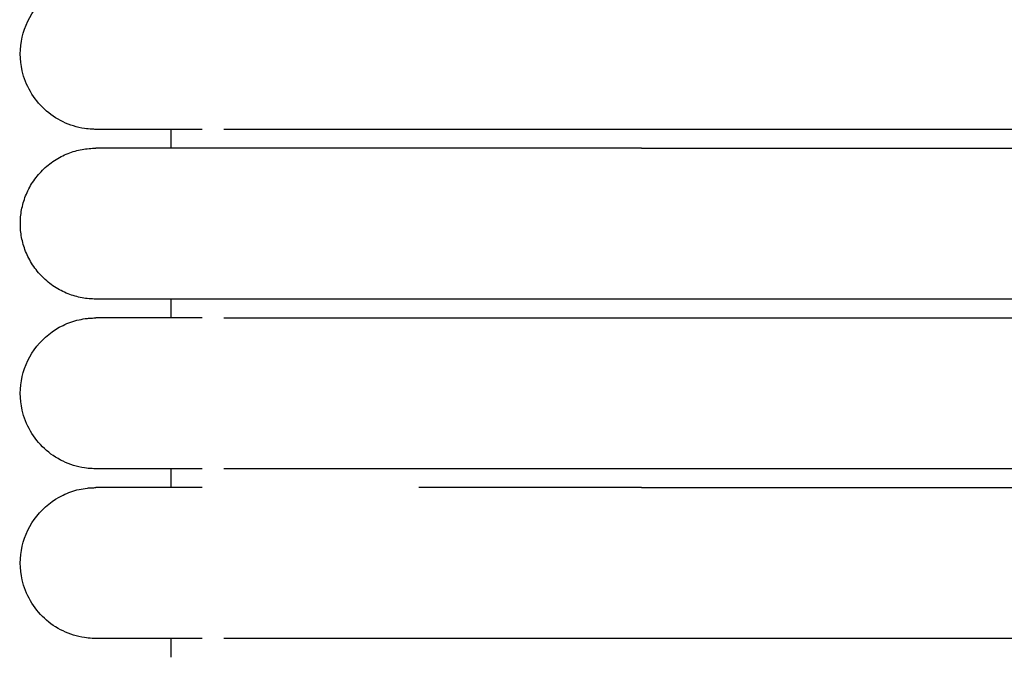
# Model space of a CAD drawing. Header units: millimetres. Extents: x -31695 to -19845, y -5614 to 7253.
# Tile 82 of 256: x -31406 to -31380, y 4788 to 4805. Entities that reach past the tile are written whole.
import ezdxf

# ---------------------------------------------------------------- set-up
doc = ezdxf.new("R2010")
doc.units = ezdxf.units.MM
doc.layers.add('2d', color=7, linetype='Continuous', true_color=0x000000)

msp = doc.modelspace()

# ---------------------------------------------------------------- linework, layer by layer
at = {"layer": '2d', "linetype": 'Continuous', "lineweight": -3}
for points, knots in [([(-31404.205, 4802.495), (-31404.238, 4802.495), (-31404.271, 4802.496), (-31404.371, 4802.501), (-31404.437, 4802.508), (-31404.503, 4802.517), (-31404.7, 4802.547), (-31404.892, 4802.607), (-31405.072, 4802.693), (-31405.252, 4802.78), (-31405.419, 4802.893), (-31405.565, 4803.029), (-31405.857, 4803.3), (-31406.066, 4803.661), (-31406.155, 4804.05), (-31406.221, 4804.342), (-31406.221, 4804.649), (-31406.154, 4804.94), (-31406.088, 4805.232), (-31405.955, 4805.508), (-31405.768, 4805.742), (-31405.582, 4805.976), (-31405.342, 4806.167), (-31405.072, 4806.297), (-31404.937, 4806.362), (-31404.795, 4806.412), (-31404.649, 4806.445), (-31404.576, 4806.462), (-31404.503, 4806.474), (-31404.391, 4806.487), (-31404.354, 4806.49), (-31404.288, 4806.493), (-31404.232, 4806.494), (-31404.204, 4806.495)], [23.445228, 23.445228, 23.445228, 23.445228, 23.445426, 23.445426, 23.44582, 23.44582, 23.44582, 24.04618, 24.04618, 24.04618, 24.646987, 24.646987, 24.646987, 25.861276, 25.861276, 25.861276, 26.766818, 26.766818, 26.766818, 27.671714, 27.671714, 27.671714, 28.576959, 28.576959, 28.576959, 29.026693, 29.026693, 29.026693, 29.26613, 29.26613, 29.385841, 29.385841, 29.475563, 29.475563, 29.475563, 29.475563]), ([(-31401.386, 4802.495), (-31402.069, 4802.495), (-31402.631, 4802.495), (-31403.067, 4802.495), (-31403.437, 4802.495), (-31403.715, 4802.495), (-31403.904, 4802.495), (-31404.093, 4802.495), (-31404.191, 4802.495), (-31404.204, 4802.495)], [0, 0, 0, 0, 8.587786, 8.587786, 8.587786, 15.835603, 15.835603, 15.835603, 22.9782, 22.9782, 22.9782, 22.9782]), ([(-31389.743, 4802.495), (-31389.944, 4802.495), (-31390.147, 4802.495), (-31390.348, 4802.495), (-31390.549, 4802.495), (-31390.75, 4802.495), (-31390.951, 4802.495), (-31391.152, 4802.495), (-31391.353, 4802.495), (-31391.553, 4802.495), (-31391.753, 4802.495), (-31391.952, 4802.495), (-31392.151, 4802.495), (-31392.35, 4802.495), (-31392.547, 4802.495), (-31392.744, 4802.495), (-31392.94, 4802.495), (-31393.136, 4802.495), (-31393.33, 4802.495), (-31393.427, 4802.495), (-31393.523, 4802.495), (-31393.62, 4802.495), (-31393.644, 4802.495), (-31393.668, 4802.495), (-31393.692, 4802.495), (-31393.716, 4802.495), (-31393.74, 4802.495), (-31393.764, 4802.495), (-31393.812, 4802.495), (-31393.859, 4802.495), (-31393.907, 4802.495), (-31394.098, 4802.495), (-31394.287, 4802.495), (-31394.474, 4802.495), (-31394.662, 4802.495), (-31394.847, 4802.495), (-31395.029, 4802.495), (-31395.21, 4802.495), (-31395.389, 4802.495), (-31395.564, 4802.495), (-31395.739, 4802.495), (-31395.911, 4802.495), (-31396.08, 4802.495), (-31396.249, 4802.495), (-31396.414, 4802.495), (-31396.576, 4802.495), (-31396.738, 4802.495), (-31396.897, 4802.495), (-31397.052, 4802.495), (-31397.206, 4802.495), (-31397.358, 4802.495), (-31397.505, 4802.495), (-31397.653, 4802.495), (-31397.797, 4802.495), (-31397.936, 4802.495), (-31398.076, 4802.495), (-31398.212, 4802.495), (-31398.345, 4802.495), (-31398.346, 4802.495), (-31398.348, 4802.495), (-31398.356, 4802.495), (-31398.36, 4802.495), (-31398.364, 4802.495), (-31398.368, 4802.495), (-31398.376, 4802.495), (-31398.383, 4802.495), (-31398.391, 4802.495), (-31398.407, 4802.495), (-31398.422, 4802.495), (-31398.437, 4802.495), (-31398.468, 4802.495), (-31398.499, 4802.495), (-31398.53, 4802.495), (-31398.56, 4802.495), (-31398.591, 4802.495), (-31398.621, 4802.495), (-31398.636, 4802.495), (-31398.651, 4802.495), (-31398.666, 4802.495), (-31398.674, 4802.495), (-31398.682, 4802.495), (-31398.689, 4802.495), (-31398.697, 4802.495), (-31398.704, 4802.495), (-31398.712, 4802.495), (-31398.742, 4802.495), (-31398.772, 4802.495), (-31398.801, 4802.495), (-31398.831, 4802.495), (-31398.861, 4802.495), (-31398.89, 4802.495), (-31398.92, 4802.495), (-31398.949, 4802.495), (-31398.978, 4802.495), (-31398.993, 4802.495), (-31399.007, 4802.495), (-31399.022, 4802.495), (-31399.036, 4802.495), (-31399.051, 4802.495), (-31399.065, 4802.495), (-31399.123, 4802.495), (-31399.18, 4802.495), (-31399.236, 4802.495), (-31399.293, 4802.495), (-31399.348, 4802.495), (-31399.403, 4802.495), (-31399.458, 4802.495), (-31399.513, 4802.495), (-31399.566, 4802.495), (-31399.62, 4802.495), (-31399.673, 4802.495), (-31399.725, 4802.495), (-31399.751, 4802.495), (-31399.777, 4802.495), (-31399.802, 4802.495), (-31399.828, 4802.495), (-31399.854, 4802.495), (-31399.879, 4802.495), (-31399.929, 4802.495), (-31399.979, 4802.495), (-31400.028, 4802.495), (-31400.04, 4802.495), (-31400.052, 4802.495), (-31400.065, 4802.495), (-31400.068, 4802.495), (-31400.071, 4802.495), (-31400.083, 4802.495), (-31400.089, 4802.495), (-31400.095, 4802.495), (-31400.101, 4802.495), (-31400.113, 4802.495), (-31400.125, 4802.495), (-31400.137, 4802.495), (-31400.149, 4802.495), (-31400.16, 4802.495), (-31400.172, 4802.495), (-31400.184, 4802.495), (-31400.196, 4802.495), (-31400.208, 4802.495), (-31400.219, 4802.495), (-31400.231, 4802.495), (-31400.242, 4802.495), (-31400.266, 4802.495), (-31400.289, 4802.495), (-31400.311, 4802.495), (-31400.334, 4802.495), (-31400.357, 4802.495), (-31400.379, 4802.495), (-31400.401, 4802.495), (-31400.423, 4802.495), (-31400.445, 4802.495), (-31400.451, 4802.495), (-31400.456, 4802.495), (-31400.461, 4802.495), (-31400.467, 4802.495), (-31400.472, 4802.495), (-31400.478, 4802.495), (-31400.483, 4802.495), (-31400.489, 4802.495), (-31400.494, 4802.495), (-31400.499, 4802.495), (-31400.505, 4802.495), (-31400.51, 4802.495), (-31400.531, 4802.495), (-31400.552, 4802.495), (-31400.573, 4802.495), (-31400.584, 4802.495), (-31400.594, 4802.495), (-31400.605, 4802.495), (-31400.615, 4802.495), (-31400.625, 4802.495), (-31400.635, 4802.495), (-31400.64, 4802.495), (-31400.646, 4802.495), (-31400.651, 4802.495), (-31400.653, 4802.495), (-31400.656, 4802.495), (-31400.666, 4802.495), (-31400.676, 4802.495), (-31400.686, 4802.495), (-31400.696, 4802.495), (-31400.701, 4802.495), (-31400.706, 4802.495), (-31400.711, 4802.495), (-31400.716, 4802.495), (-31400.721, 4802.495), (-31400.726, 4802.495), (-31400.728, 4802.495), (-31400.731, 4802.495), (-31400.74, 4802.495), (-31400.745, 4802.495), (-31400.75, 4802.495), (-31400.809, 4802.495)], [0, 0, 0, 0, 0.610358, 0.610358, 0.610358, 1.221927, 1.221927, 1.221927, 1.834611, 1.834611, 1.834611, 2.448304, 2.448304, 2.448304, 3.062901, 3.062901, 3.062901, 3.678309, 3.678309, 3.678309, 3.986271, 3.986271, 3.986271, 4.063289, 4.063289, 4.063289, 4.140317, 4.140317, 4.140317, 4.294409, 4.294409, 4.294409, 4.911285, 4.911285, 4.911285, 5.527268, 5.527268, 5.527268, 6.13755, 6.13755, 6.13755, 6.742449, 6.742449, 6.742449, 7.342025, 7.342025, 7.342025, 7.93621, 7.93621, 7.93621, 8.524881, 8.524881, 8.524881, 9.107826, 9.107826, 9.107826, 9.684794, 9.684794, 9.684794, 9.701694, 9.701694, 9.701694, 9.718604, 9.718604, 9.718604, 9.752445, 9.752445, 9.752445, 9.820218, 9.820218, 9.820218, 9.956122, 9.956122, 9.956122, 10.092497, 10.092497, 10.092497, 10.160859, 10.160859, 10.160859, 10.195083, 10.195083, 10.195083, 10.229336, 10.229336, 10.229336, 10.366633, 10.366633, 10.366633, 10.504382, 10.504382, 10.504382, 10.642577, 10.642577, 10.642577, 10.71184, 10.71184, 10.71184, 10.781212, 10.781212, 10.781212, 11.059784, 11.059784, 11.059784, 11.340056, 11.340056, 11.340056, 11.621989, 11.621989, 11.621989, 11.905554, 11.905554, 11.905554, 12.047938, 12.047938, 12.047938, 12.190721, 12.190721, 12.190721, 12.477474, 12.477474, 12.477474, 12.549408, 12.549408, 12.549408, 12.585411, 12.585411, 12.585411, 12.621439, 12.621439, 12.621439, 12.693569, 12.693569, 12.693569, 12.765796, 12.765796, 12.765796, 12.83812, 12.83812, 12.83812, 12.910541, 12.910541, 12.910541, 13.055676, 13.055676, 13.055676, 13.201199, 13.201199, 13.201199, 13.347113, 13.347113, 13.347113, 13.383652, 13.383652, 13.383652, 13.420216, 13.420216, 13.420216, 13.456805, 13.456805, 13.456805, 13.493418, 13.493418, 13.493418, 13.640113, 13.640113, 13.640113, 13.713608, 13.713608, 13.713608, 13.787202, 13.787202, 13.787202, 13.824036, 13.824036, 13.824036, 13.860895, 13.860895, 13.860895, 13.934686, 13.934686, 13.934686, 13.97162, 13.97162, 13.97162, 14.008578, 14.008578, 14.008578, 14.045561, 14.045561, 14.045561, 14.082569, 14.082569, 14.082569, 14.082569]), ([(-31404.204, 4793.495), (-31404.205, 4793.495), (-31404.205, 4793.495), (-31404.238, 4793.495), (-31404.271, 4793.496), (-31404.371, 4793.501), (-31404.437, 4793.508), (-31404.503, 4793.517), (-31404.7, 4793.547), (-31404.892, 4793.607), (-31405.072, 4793.693), (-31405.252, 4793.78), (-31405.419, 4793.893), (-31405.565, 4794.029), (-31405.857, 4794.3), (-31406.066, 4794.661), (-31406.155, 4795.05), (-31406.221, 4795.342), (-31406.221, 4795.649), (-31406.154, 4795.94), (-31406.088, 4796.232), (-31405.955, 4796.508), (-31405.768, 4796.742), (-31405.582, 4796.976), (-31405.342, 4797.167), (-31405.072, 4797.297), (-31404.937, 4797.362), (-31404.795, 4797.412), (-31404.649, 4797.445), (-31404.576, 4797.462), (-31404.503, 4797.474), (-31404.391, 4797.487), (-31404.354, 4797.49), (-31404.288, 4797.493), (-31404.232, 4797.494), (-31404.204, 4797.495)], [22.969732, 22.969732, 22.969732, 22.969732, 23.0397, 23.0397, 23.140878, 23.140878, 23.343433, 23.343433, 23.343433, 23.95241, 23.95241, 23.95241, 24.561842, 24.561842, 24.561842, 25.793562, 25.793562, 25.793562, 26.712102, 26.712102, 26.712102, 27.629987, 27.629987, 27.629987, 28.548227, 28.548227, 28.548227, 29.004417, 29.004417, 29.004417, 29.247291, 29.247291, 29.36872, 29.36872, 29.45973, 29.45973, 29.45973, 29.45973]), ([(-31401.385, 4797.495), (-31402.071, 4797.495), (-31402.632, 4797.495), (-31403.066, 4797.495), (-31403.436, 4797.495), (-31403.715, 4797.495), (-31403.904, 4797.495), (-31404.092, 4797.495), (-31404.191, 4797.495), (-31404.204, 4797.495)], [0, 0, 0, 0, 8.649968, 8.649968, 8.649968, 15.950267, 15.950267, 15.950267, 23.144583, 23.144583, 23.144583, 23.144583]), ([(-31400.809, 4797.495), (-31400.75, 4797.495), (-31400.745, 4797.495), (-31400.74, 4797.495), (-31400.738, 4797.495), (-31400.736, 4797.495), (-31400.726, 4797.495), (-31400.721, 4797.495), (-31400.716, 4797.495), (-31400.711, 4797.495), (-31400.706, 4797.495), (-31400.701, 4797.495), (-31400.696, 4797.495), (-31400.686, 4797.495), (-31400.676, 4797.495), (-31400.666, 4797.495), (-31400.663, 4797.495), (-31400.661, 4797.495), (-31400.651, 4797.495), (-31400.646, 4797.495), (-31400.641, 4797.495), (-31400.635, 4797.495), (-31400.625, 4797.495), (-31400.615, 4797.495), (-31400.605, 4797.495), (-31400.594, 4797.495), (-31400.584, 4797.495), (-31400.573, 4797.495), (-31400.553, 4797.495), (-31400.531, 4797.495), (-31400.51, 4797.495), (-31400.505, 4797.495), (-31400.499, 4797.495), (-31400.494, 4797.495), (-31400.489, 4797.495), (-31400.483, 4797.495), (-31400.478, 4797.495), (-31400.472, 4797.495), (-31400.467, 4797.495), (-31400.462, 4797.495), (-31400.456, 4797.495), (-31400.451, 4797.495), (-31400.445, 4797.495), (-31400.423, 4797.495), (-31400.401, 4797.495), (-31400.379, 4797.495), (-31400.357, 4797.495), (-31400.334, 4797.495), (-31400.311, 4797.495), (-31400.289, 4797.495), (-31400.266, 4797.495), (-31400.243, 4797.495), (-31400.231, 4797.495), (-31400.219, 4797.495), (-31400.208, 4797.495), (-31400.196, 4797.495), (-31400.184, 4797.495), (-31400.172, 4797.495), (-31400.161, 4797.495), (-31400.149, 4797.495), (-31400.137, 4797.495), (-31400.125, 4797.495), (-31400.113, 4797.495), (-31400.101, 4797.495), (-31400.095, 4797.495), (-31400.089, 4797.495), (-31400.078, 4797.495), (-31400.077, 4797.495), (-31400.075, 4797.495), (-31400.065, 4797.495), (-31400.052, 4797.495), (-31400.04, 4797.495), (-31400.028, 4797.495), (-31399.979, 4797.495), (-31399.929, 4797.495), (-31399.879, 4797.495), (-31399.854, 4797.495), (-31399.828, 4797.495), (-31399.802, 4797.495), (-31399.777, 4797.495), (-31399.751, 4797.495), (-31399.725, 4797.495), (-31399.673, 4797.495), (-31399.62, 4797.495), (-31399.566, 4797.495), (-31399.513, 4797.495), (-31399.458, 4797.495), (-31399.403, 4797.495), (-31399.348, 4797.495), (-31399.293, 4797.495), (-31399.236, 4797.495), (-31399.18, 4797.495), (-31399.123, 4797.495), (-31399.065, 4797.495), (-31399.058, 4797.495), (-31399.051, 4797.495), (-31399.043, 4797.495), (-31399.036, 4797.495), (-31399.029, 4797.495), (-31399.022, 4797.495), (-31399.007, 4797.495), (-31398.993, 4797.495), (-31398.978, 4797.495), (-31398.949, 4797.495), (-31398.92, 4797.495), (-31398.89, 4797.495), (-31398.861, 4797.495), (-31398.831, 4797.495), (-31398.801, 4797.495), (-31398.772, 4797.495), (-31398.742, 4797.495), (-31398.712, 4797.495), (-31398.697, 4797.495), (-31398.682, 4797.495), (-31398.667, 4797.495), (-31398.651, 4797.495), (-31398.636, 4797.495), (-31398.621, 4797.495), (-31398.606, 4797.495), (-31398.591, 4797.495), (-31398.576, 4797.495), (-31398.56, 4797.495), (-31398.545, 4797.495), (-31398.53, 4797.495), (-31398.499, 4797.495), (-31398.468, 4797.495), (-31398.438, 4797.495), (-31398.422, 4797.495), (-31398.407, 4797.495), (-31398.391, 4797.495), (-31398.383, 4797.495), (-31398.376, 4797.495), (-31398.368, 4797.495), (-31398.364, 4797.495), (-31398.36, 4797.495), (-31398.356, 4797.495), (-31398.352, 4797.495), (-31398.348, 4797.495), (-31398.345, 4797.495), (-31398.212, 4797.495), (-31398.076, 4797.495), (-31397.936, 4797.495), (-31397.797, 4797.495), (-31397.653, 4797.495), (-31397.505, 4797.495), (-31397.358, 4797.495), (-31397.206, 4797.495), (-31397.052, 4797.495), (-31396.897, 4797.495), (-31396.738, 4797.495), (-31396.576, 4797.495), (-31396.414, 4797.495), (-31396.249, 4797.495), (-31396.08, 4797.495), (-31395.911, 4797.495), (-31395.739, 4797.495), (-31395.564, 4797.495), (-31395.389, 4797.495), (-31395.21, 4797.495), (-31395.029, 4797.495), (-31394.847, 4797.495), (-31394.662, 4797.495), (-31394.475, 4797.495), (-31394.287, 4797.495), (-31394.098, 4797.495), (-31393.907, 4797.495), (-31393.86, 4797.495), (-31393.812, 4797.495), (-31393.764, 4797.495), (-31393.74, 4797.495), (-31393.716, 4797.495), (-31393.692, 4797.495), (-31393.668, 4797.495), (-31393.644, 4797.495), (-31393.62, 4797.495), (-31393.523, 4797.495), (-31393.427, 4797.495), (-31393.33, 4797.495), (-31393.136, 4797.495), (-31392.94, 4797.495), (-31392.744, 4797.495), (-31392.547, 4797.495), (-31392.35, 4797.495), (-31392.151, 4797.495), (-31391.952, 4797.495), (-31391.753, 4797.495), (-31391.553, 4797.495), (-31391.353, 4797.495), (-31391.152, 4797.495), (-31390.951, 4797.495), (-31390.75, 4797.495), (-31390.549, 4797.495), (-31390.348, 4797.495), (-31390.146, 4797.495), (-31389.945, 4797.495), (-31389.743, 4797.495)], [3.667419, 3.667419, 3.667419, 3.667419, 3.704429, 3.704429, 3.704429, 3.741414, 3.741414, 3.741414, 3.778374, 3.778374, 3.778374, 3.815309, 3.815309, 3.815309, 3.889104, 3.889104, 3.889104, 3.925965, 3.925965, 3.925965, 3.962801, 3.962801, 3.962801, 4.036398, 4.036398, 4.036398, 4.109897, 4.109897, 4.109897, 4.256596, 4.256596, 4.256596, 4.293211, 4.293211, 4.293211, 4.329801, 4.329801, 4.329801, 4.366367, 4.366367, 4.366367, 4.402908, 4.402908, 4.402908, 4.548827, 4.548827, 4.548827, 4.694356, 4.694356, 4.694356, 4.839495, 4.839495, 4.839495, 4.91192, 4.91192, 4.91192, 4.984248, 4.984248, 4.984248, 5.056478, 5.056478, 5.056478, 5.12861, 5.12861, 5.12861, 5.173644, 5.173644, 5.173644, 5.200646, 5.200646, 5.200646, 5.272582, 5.272582, 5.272582, 5.55934, 5.55934, 5.55934, 5.702128, 5.702128, 5.702128, 5.844517, 5.844517, 5.844517, 6.128088, 6.128088, 6.128088, 6.410025, 6.410025, 6.410025, 6.690305, 6.690305, 6.690305, 6.968883, 6.968883, 6.968883, 7.003585, 7.003585, 7.003585, 7.038259, 7.038259, 7.038259, 7.107525, 7.107525, 7.107525, 7.245725, 7.245725, 7.245725, 7.383479, 7.383479, 7.383479, 7.520781, 7.520781, 7.520781, 7.589262, 7.589262, 7.589262, 7.657627, 7.657627, 7.657627, 7.725875, 7.725875, 7.725875, 7.794007, 7.794007, 7.794007, 7.929917, 7.929917, 7.929917, 7.997693, 7.997693, 7.997693, 8.031536, 8.031536, 8.031536, 8.048446, 8.048446, 8.048446, 8.065345, 8.065345, 8.065345, 8.64231, 8.64231, 8.64231, 9.225248, 9.225248, 9.225248, 9.813924, 9.813924, 9.813924, 10.408107, 10.408107, 10.408107, 11.007682, 11.007682, 11.007682, 11.612589, 11.612589, 11.612589, 12.222867, 12.222867, 12.222867, 12.838848, 12.838848, 12.838848, 13.455721, 13.455721, 13.455721, 13.609819, 13.609819, 13.609819, 13.686851, 13.686851, 13.686851, 13.763871, 13.763871, 13.763871, 14.071842, 14.071842, 14.071842, 14.687253, 14.687253, 14.687253, 15.301859, 15.301859, 15.301859, 15.915554, 15.915554, 15.915554, 16.528249, 16.528249, 16.528249, 17.139819, 17.139819, 17.139819, 17.750185, 17.750185, 17.750185, 17.750185]), ([(-31401.386, 4793.495), (-31402.069, 4793.495), (-31402.631, 4793.495), (-31403.067, 4793.495), (-31403.437, 4793.495), (-31403.715, 4793.495), (-31403.904, 4793.495), (-31404.093, 4793.495), (-31404.191, 4793.495), (-31404.204, 4793.495)], [0, 0, 0, 0, 8.587787, 8.587787, 8.587787, 15.835606, 15.835606, 15.835606, 22.978204, 22.978204, 22.978204, 22.978204]), ([(-31389.743, 4793.495), (-31389.944, 4793.495), (-31390.147, 4793.495), (-31390.348, 4793.495), (-31390.549, 4793.495), (-31390.75, 4793.495), (-31390.951, 4793.495), (-31391.152, 4793.495), (-31391.353, 4793.495), (-31391.553, 4793.495), (-31391.753, 4793.495), (-31391.952, 4793.495), (-31392.151, 4793.495), (-31392.35, 4793.495), (-31392.547, 4793.495), (-31392.744, 4793.495), (-31392.94, 4793.495), (-31393.136, 4793.495), (-31393.33, 4793.495), (-31393.427, 4793.495), (-31393.523, 4793.495), (-31393.62, 4793.495), (-31393.644, 4793.495), (-31393.668, 4793.495), (-31393.692, 4793.495), (-31393.716, 4793.495), (-31393.74, 4793.495), (-31393.764, 4793.495), (-31393.812, 4793.495), (-31393.859, 4793.495), (-31393.907, 4793.495), (-31394.098, 4793.495), (-31394.287, 4793.495), (-31394.474, 4793.495), (-31394.662, 4793.495), (-31394.847, 4793.495), (-31395.029, 4793.495), (-31395.21, 4793.495), (-31395.389, 4793.495), (-31395.564, 4793.495), (-31395.739, 4793.495), (-31395.911, 4793.495), (-31396.08, 4793.495), (-31396.249, 4793.495), (-31396.414, 4793.495), (-31396.576, 4793.495), (-31396.738, 4793.495), (-31396.897, 4793.495), (-31397.052, 4793.495), (-31397.206, 4793.495), (-31397.358, 4793.495), (-31397.505, 4793.495), (-31397.653, 4793.495), (-31397.797, 4793.495), (-31397.936, 4793.495), (-31398.076, 4793.495), (-31398.212, 4793.495), (-31398.345, 4793.495), (-31398.348, 4793.495), (-31398.352, 4793.495), (-31398.356, 4793.495), (-31398.36, 4793.495), (-31398.364, 4793.495), (-31398.368, 4793.495), (-31398.376, 4793.495), (-31398.383, 4793.495), (-31398.391, 4793.495), (-31398.407, 4793.495), (-31398.422, 4793.495), (-31398.437, 4793.495), (-31398.468, 4793.495), (-31398.499, 4793.495), (-31398.53, 4793.495), (-31398.545, 4793.495), (-31398.56, 4793.495), (-31398.575, 4793.495), (-31398.591, 4793.495), (-31398.606, 4793.495), (-31398.621, 4793.495), (-31398.636, 4793.495), (-31398.651, 4793.495), (-31398.666, 4793.495), (-31398.682, 4793.495), (-31398.697, 4793.495), (-31398.712, 4793.495), (-31398.742, 4793.495), (-31398.772, 4793.495), (-31398.801, 4793.495), (-31398.831, 4793.495), (-31398.861, 4793.495), (-31398.89, 4793.495), (-31398.92, 4793.495), (-31398.949, 4793.495), (-31398.978, 4793.495), (-31398.993, 4793.495), (-31399.007, 4793.495), (-31399.022, 4793.495), (-31399.029, 4793.495), (-31399.036, 4793.495), (-31399.043, 4793.495), (-31399.051, 4793.495), (-31399.058, 4793.495), (-31399.065, 4793.495), (-31399.123, 4793.495), (-31399.18, 4793.495), (-31399.236, 4793.495), (-31399.293, 4793.495), (-31399.348, 4793.495), (-31399.403, 4793.495), (-31399.458, 4793.495), (-31399.513, 4793.495), (-31399.566, 4793.495), (-31399.62, 4793.495), (-31399.673, 4793.495), (-31399.725, 4793.495), (-31399.751, 4793.495), (-31399.777, 4793.495), (-31399.802, 4793.495), (-31399.828, 4793.495), (-31399.853, 4793.495), (-31399.879, 4793.495), (-31399.929, 4793.495), (-31399.979, 4793.495), (-31400.028, 4793.495), (-31400.04, 4793.495), (-31400.052, 4793.495), (-31400.065, 4793.495), (-31400.068, 4793.495), (-31400.071, 4793.495), (-31400.083, 4793.495), (-31400.089, 4793.495), (-31400.095, 4793.495), (-31400.101, 4793.495), (-31400.113, 4793.495), (-31400.125, 4793.495), (-31400.137, 4793.495), (-31400.149, 4793.495), (-31400.16, 4793.495), (-31400.172, 4793.495), (-31400.184, 4793.495), (-31400.196, 4793.495), (-31400.208, 4793.495), (-31400.219, 4793.495), (-31400.231, 4793.495), (-31400.242, 4793.495), (-31400.266, 4793.495), (-31400.289, 4793.495), (-31400.311, 4793.495), (-31400.334, 4793.495), (-31400.357, 4793.495), (-31400.379, 4793.495), (-31400.401, 4793.495), (-31400.423, 4793.495), (-31400.445, 4793.495), (-31400.451, 4793.495), (-31400.456, 4793.495), (-31400.461, 4793.495), (-31400.467, 4793.495), (-31400.472, 4793.495), (-31400.478, 4793.495), (-31400.483, 4793.495), (-31400.489, 4793.495), (-31400.494, 4793.495), (-31400.499, 4793.495), (-31400.505, 4793.495), (-31400.51, 4793.495), (-31400.531, 4793.495), (-31400.552, 4793.495), (-31400.573, 4793.495), (-31400.584, 4793.495), (-31400.594, 4793.495), (-31400.605, 4793.495), (-31400.615, 4793.495), (-31400.625, 4793.495), (-31400.635, 4793.495), (-31400.64, 4793.495), (-31400.646, 4793.495), (-31400.651, 4793.495), (-31400.653, 4793.495), (-31400.656, 4793.495), (-31400.666, 4793.495), (-31400.676, 4793.495), (-31400.686, 4793.495), (-31400.696, 4793.495), (-31400.701, 4793.495), (-31400.706, 4793.495), (-31400.711, 4793.495), (-31400.716, 4793.495), (-31400.721, 4793.495), (-31400.726, 4793.495), (-31400.728, 4793.495), (-31400.731, 4793.495), (-31400.74, 4793.495), (-31400.745, 4793.495), (-31400.75, 4793.495), (-31400.809, 4793.495)], [0, 0, 0, 0, 0.610358, 0.610358, 0.610358, 1.221927, 1.221927, 1.221927, 1.834611, 1.834611, 1.834611, 2.448304, 2.448304, 2.448304, 3.062901, 3.062901, 3.062901, 3.678309, 3.678309, 3.678309, 3.986272, 3.986272, 3.986272, 4.063289, 4.063289, 4.063289, 4.140318, 4.140318, 4.140318, 4.294409, 4.294409, 4.294409, 4.911286, 4.911286, 4.911286, 5.527268, 5.527268, 5.527268, 6.13755, 6.13755, 6.13755, 6.74245, 6.74245, 6.74245, 7.342026, 7.342026, 7.342026, 7.936211, 7.936211, 7.936211, 8.524882, 8.524882, 8.524882, 9.107827, 9.107827, 9.107827, 9.684796, 9.684796, 9.684796, 9.701694, 9.701694, 9.701694, 9.718603, 9.718603, 9.718603, 9.752445, 9.752445, 9.752445, 9.820218, 9.820218, 9.820218, 9.956122, 9.956122, 9.956122, 10.02425, 10.02425, 10.02425, 10.092496, 10.092496, 10.092496, 10.160858, 10.160858, 10.160858, 10.229335, 10.229335, 10.229335, 10.366632, 10.366632, 10.366632, 10.504381, 10.504381, 10.504381, 10.642576, 10.642576, 10.642576, 10.711839, 10.711839, 10.711839, 10.746512, 10.746512, 10.746512, 10.781212, 10.781212, 10.781212, 11.059784, 11.059784, 11.059784, 11.340056, 11.340056, 11.340056, 11.621989, 11.621989, 11.621989, 11.905553, 11.905553, 11.905553, 12.047938, 12.047938, 12.047938, 12.190721, 12.190721, 12.190721, 12.477474, 12.477474, 12.477474, 12.549407, 12.549407, 12.549407, 12.585411, 12.585411, 12.585411, 12.621439, 12.621439, 12.621439, 12.693568, 12.693568, 12.693568, 12.765795, 12.765795, 12.765795, 12.838119, 12.838119, 12.838119, 12.910541, 12.910541, 12.910541, 13.055675, 13.055675, 13.055675, 13.201199, 13.201199, 13.201199, 13.347112, 13.347112, 13.347112, 13.383652, 13.383652, 13.383652, 13.420216, 13.420216, 13.420216, 13.456804, 13.456804, 13.456804, 13.493417, 13.493417, 13.493417, 13.640112, 13.640112, 13.640112, 13.713607, 13.713607, 13.713607, 13.787201, 13.787201, 13.787201, 13.824035, 13.824035, 13.824035, 13.860894, 13.860894, 13.860894, 13.934686, 13.934686, 13.934686, 13.971619, 13.971619, 13.971619, 14.008577, 14.008577, 14.008577, 14.045561, 14.045561, 14.045561, 14.082569, 14.082569, 14.082569, 14.082569]), ([(-31404.205, 4788.995), (-31404.238, 4788.995), (-31404.271, 4788.996), (-31404.371, 4789.001), (-31404.437, 4789.008), (-31404.503, 4789.017), (-31404.7, 4789.047), (-31404.892, 4789.107), (-31405.072, 4789.193), (-31405.252, 4789.28), (-31405.419, 4789.393), (-31405.565, 4789.529), (-31405.857, 4789.8), (-31406.066, 4790.161), (-31406.155, 4790.55), (-31406.221, 4790.842), (-31406.221, 4791.149), (-31406.154, 4791.44), (-31406.088, 4791.732), (-31405.955, 4792.008), (-31405.768, 4792.242), (-31405.582, 4792.476), (-31405.342, 4792.667), (-31405.072, 4792.797), (-31404.937, 4792.862), (-31404.795, 4792.912), (-31404.649, 4792.945), (-31404.576, 4792.962), (-31404.503, 4792.974), (-31404.391, 4792.987), (-31404.354, 4792.99), (-31404.288, 4792.993), (-31404.232, 4792.994), (-31404.204, 4792.995)], [23.444702, 23.444702, 23.444702, 23.444702, 23.445074, 23.445074, 23.44582, 23.44582, 23.44582, 24.04618, 24.04618, 24.04618, 24.646987, 24.646987, 24.646987, 25.861276, 25.861276, 25.861276, 26.766818, 26.766818, 26.766818, 27.671714, 27.671714, 27.671714, 28.576958, 28.576958, 28.576958, 29.026693, 29.026693, 29.026693, 29.26613, 29.26613, 29.385841, 29.385841, 29.475563, 29.475563, 29.475563, 29.475563]), ([(-31401.385, 4792.995), (-31402.071, 4792.995), (-31402.632, 4792.995), (-31403.066, 4792.995), (-31403.436, 4792.995), (-31403.715, 4792.995), (-31403.904, 4792.995), (-31404.092, 4792.995), (-31404.191, 4792.995), (-31404.204, 4792.995)], [0, 0, 0, 0, 8.649968, 8.649968, 8.649968, 15.950267, 15.950267, 15.950267, 23.144583, 23.144583, 23.144583, 23.144583]), ([(-31389.743, 4792.995), (-31389.945, 4792.995), (-31390.348, 4792.995), (-31390.951, 4792.995), (-31391.553, 4792.995), (-31392.152, 4792.995), (-31392.745, 4792.995), (-31393.233, 4792.995), (-31393.547, 4792.995), (-31393.692, 4792.995), (-31393.788, 4792.995), (-31394.051, 4792.995), (-31394.287, 4792.995), (-31394.662, 4792.995), (-31395.031, 4792.995), (-31395.417, 4792.995), (-31395.62, 4792.995), (-31395.647, 4792.995)], [1.5131938, 1.5131938, 1.5131938, 1.5131938, 1.5643554, 1.615517, 1.6666785, 1.7178401, 1.7690017, 1.8201632, 1.845744, 1.8521392, 1.8585344, 1.8713248, 1.9224864, 1.9224864, 1.9738461, 2.0252058, 2.0333908, 2.0333908, 2.0333908, 2.0333908]), ([(-31401.386, 4788.995), (-31402.069, 4788.995), (-31402.631, 4788.995), (-31403.067, 4788.995), (-31403.437, 4788.995), (-31403.715, 4788.995), (-31403.904, 4788.995), (-31404.093, 4788.995), (-31404.191, 4788.995), (-31404.204, 4788.995)], [0, 0, 0, 0, 8.587788, 8.587788, 8.587788, 15.835608, 15.835608, 15.835608, 22.978206, 22.978206, 22.978206, 22.978206]), ([(-31389.743, 4788.995), (-31389.945, 4788.995), (-31390.146, 4788.995), (-31390.348, 4788.995), (-31390.549, 4788.995), (-31390.75, 4788.995), (-31390.951, 4788.995), (-31391.152, 4788.995), (-31391.353, 4788.995), (-31391.553, 4788.995), (-31391.753, 4788.995), (-31391.952, 4788.995), (-31392.151, 4788.995), (-31392.35, 4788.995), (-31392.547, 4788.995), (-31392.744, 4788.995), (-31392.94, 4788.995), (-31393.136, 4788.995), (-31393.33, 4788.995), (-31393.427, 4788.995), (-31393.523, 4788.995), (-31393.62, 4788.995), (-31393.644, 4788.995), (-31393.668, 4788.995), (-31393.692, 4788.995), (-31393.716, 4788.995), (-31393.74, 4788.995), (-31393.764, 4788.995), (-31393.812, 4788.995), (-31393.859, 4788.995), (-31393.907, 4788.995), (-31394.098, 4788.995), (-31394.287, 4788.995), (-31394.474, 4788.995), (-31394.662, 4788.995), (-31394.847, 4788.995), (-31395.029, 4788.995), (-31395.21, 4788.995), (-31395.389, 4788.995), (-31395.564, 4788.995), (-31395.739, 4788.995), (-31395.911, 4788.995), (-31396.08, 4788.995), (-31396.249, 4788.995), (-31396.414, 4788.995), (-31396.576, 4788.995), (-31396.738, 4788.995), (-31396.897, 4788.995), (-31397.052, 4788.995), (-31397.206, 4788.995), (-31397.358, 4788.995), (-31397.505, 4788.995), (-31397.652, 4788.995), (-31397.796, 4788.995), (-31397.936, 4788.995), (-31398.076, 4788.995), (-31398.212, 4788.995), (-31398.345, 4788.995), (-31398.348, 4788.995), (-31398.352, 4788.995), (-31398.356, 4788.995), (-31398.36, 4788.995), (-31398.364, 4788.995), (-31398.368, 4788.995), (-31398.376, 4788.995), (-31398.383, 4788.995), (-31398.391, 4788.995), (-31398.407, 4788.995), (-31398.422, 4788.995), (-31398.437, 4788.995), (-31398.468, 4788.995), (-31398.499, 4788.995), (-31398.53, 4788.995), (-31398.545, 4788.995), (-31398.56, 4788.995), (-31398.575, 4788.995), (-31398.591, 4788.995), (-31398.606, 4788.995), (-31398.621, 4788.995), (-31398.636, 4788.995), (-31398.651, 4788.995), (-31398.666, 4788.995), (-31398.682, 4788.995), (-31398.697, 4788.995), (-31398.712, 4788.995), (-31398.742, 4788.995), (-31398.772, 4788.995), (-31398.801, 4788.995), (-31398.831, 4788.995), (-31398.861, 4788.995), (-31398.89, 4788.995), (-31398.92, 4788.995), (-31398.949, 4788.995), (-31398.978, 4788.995), (-31398.993, 4788.995), (-31399.007, 4788.995), (-31399.022, 4788.995), (-31399.029, 4788.995), (-31399.036, 4788.995), (-31399.043, 4788.995), (-31399.051, 4788.995), (-31399.058, 4788.995), (-31399.065, 4788.995), (-31399.123, 4788.995), (-31399.18, 4788.995), (-31399.236, 4788.995), (-31399.293, 4788.995), (-31399.348, 4788.995), (-31399.403, 4788.995), (-31399.458, 4788.995), (-31399.513, 4788.995), (-31399.566, 4788.995), (-31399.62, 4788.995), (-31399.673, 4788.995), (-31399.725, 4788.995), (-31399.751, 4788.995), (-31399.777, 4788.995), (-31399.802, 4788.995), (-31399.828, 4788.995), (-31399.854, 4788.995), (-31399.879, 4788.995), (-31399.929, 4788.995), (-31399.979, 4788.995), (-31400.028, 4788.995), (-31400.04, 4788.995), (-31400.052, 4788.995), (-31400.065, 4788.995), (-31400.068, 4788.995), (-31400.071, 4788.995), (-31400.083, 4788.995), (-31400.089, 4788.995), (-31400.095, 4788.995), (-31400.101, 4788.995), (-31400.113, 4788.995), (-31400.125, 4788.995), (-31400.137, 4788.995), (-31400.149, 4788.995), (-31400.16, 4788.995), (-31400.172, 4788.995), (-31400.184, 4788.995), (-31400.196, 4788.995), (-31400.208, 4788.995), (-31400.219, 4788.995), (-31400.231, 4788.995), (-31400.242, 4788.995), (-31400.266, 4788.995), (-31400.289, 4788.995), (-31400.311, 4788.995), (-31400.334, 4788.995), (-31400.357, 4788.995), (-31400.379, 4788.995), (-31400.401, 4788.995), (-31400.423, 4788.995), (-31400.445, 4788.995), (-31400.451, 4788.995), (-31400.456, 4788.995), (-31400.461, 4788.995), (-31400.467, 4788.995), (-31400.472, 4788.995), (-31400.478, 4788.995), (-31400.483, 4788.995), (-31400.489, 4788.995), (-31400.494, 4788.995), (-31400.499, 4788.995), (-31400.505, 4788.995), (-31400.51, 4788.995), (-31400.531, 4788.995), (-31400.553, 4788.995), (-31400.573, 4788.995), (-31400.584, 4788.995), (-31400.594, 4788.995), (-31400.605, 4788.995), (-31400.615, 4788.995), (-31400.625, 4788.995), (-31400.635, 4788.995), (-31400.64, 4788.995), (-31400.646, 4788.995), (-31400.651, 4788.995), (-31400.653, 4788.995), (-31400.656, 4788.995), (-31400.666, 4788.995), (-31400.676, 4788.995), (-31400.686, 4788.995), (-31400.696, 4788.995), (-31400.701, 4788.995), (-31400.706, 4788.995), (-31400.711, 4788.995), (-31400.716, 4788.995), (-31400.721, 4788.995), (-31400.726, 4788.995), (-31400.728, 4788.995), (-31400.731, 4788.995), (-31400.74, 4788.995), (-31400.745, 4788.995), (-31400.75, 4788.995), (-31400.809, 4788.995)], [1.75783, 1.75783, 1.75783, 1.75783, 2.369512, 2.369512, 2.369512, 2.981081, 2.981081, 2.981081, 3.593764, 3.593764, 3.593764, 4.207457, 4.207457, 4.207457, 4.822053, 4.822053, 4.822053, 5.43746, 5.43746, 5.43746, 5.745423, 5.745423, 5.745423, 5.82244, 5.82244, 5.82244, 5.899468, 5.899468, 5.899468, 6.053559, 6.053559, 6.053559, 6.670435, 6.670435, 6.670435, 7.286417, 7.286417, 7.286417, 7.896699, 7.896699, 7.896699, 8.501597, 8.501597, 8.501597, 9.101174, 9.101174, 9.101174, 9.695358, 9.695358, 9.695358, 10.284028, 10.284028, 10.284028, 10.866973, 10.866973, 10.866973, 11.443941, 11.443941, 11.443941, 11.460839, 11.460839, 11.460839, 11.477748, 11.477748, 11.477748, 11.51159, 11.51159, 11.51159, 11.579363, 11.579363, 11.579363, 11.715266, 11.715266, 11.715266, 11.783395, 11.783395, 11.783395, 11.851641, 11.851641, 11.851641, 11.920003, 11.920003, 11.920003, 11.98848, 11.98848, 11.98848, 12.125777, 12.125777, 12.125777, 12.263526, 12.263526, 12.263526, 12.401721, 12.401721, 12.401721, 12.470983, 12.470983, 12.470983, 12.505656, 12.505656, 12.505656, 12.540356, 12.540356, 12.540356, 12.818928, 12.818928, 12.818928, 13.099199, 13.099199, 13.099199, 13.381132, 13.381132, 13.381132, 13.664696, 13.664696, 13.664696, 13.807081, 13.807081, 13.807081, 13.949863, 13.949863, 13.949863, 14.236616, 14.236616, 14.236616, 14.30855, 14.30855, 14.30855, 14.344553, 14.344553, 14.344553, 14.380581, 14.380581, 14.380581, 14.452711, 14.452711, 14.452711, 14.524937, 14.524937, 14.524937, 14.597261, 14.597261, 14.597261, 14.669683, 14.669683, 14.669683, 14.814817, 14.814817, 14.814817, 14.960341, 14.960341, 14.960341, 15.106254, 15.106254, 15.106254, 15.142793, 15.142793, 15.142793, 15.179357, 15.179357, 15.179357, 15.215946, 15.215946, 15.215946, 15.252559, 15.252559, 15.252559, 15.399253, 15.399253, 15.399253, 15.472749, 15.472749, 15.472749, 15.546342, 15.546342, 15.546342, 15.583176, 15.583176, 15.583176, 15.620035, 15.620035, 15.620035, 15.693827, 15.693827, 15.693827, 15.73076, 15.73076, 15.73076, 15.767718, 15.767718, 15.767718, 15.804702, 15.804702, 15.804702, 15.84171, 15.84171, 15.84171, 15.84171])]:
    msp.add_open_spline(points, degree=3, knots=knots, dxfattribs=at)
for points in [[(-31402.204, 4801.995), (-31402.204, 4802.245), (-31402.204, 4802.495)], [(-31372.204, 4802.495), (-31380.974, 4802.495), (-31389.743, 4802.495)], [(-31389.743, 4801.995), (-31380.974, 4801.995), (-31372.204, 4801.995)], [(-31402.204, 4797.495), (-31402.204, 4797.745), (-31402.204, 4797.995)], [(-31372.204, 4797.995), (-31380.974, 4797.995), (-31389.743, 4797.995)], [(-31389.743, 4797.495), (-31380.974, 4797.495), (-31372.204, 4797.495)], [(-31402.204, 4792.995), (-31402.204, 4793.245), (-31402.204, 4793.495)], [(-31372.204, 4793.495), (-31380.974, 4793.495), (-31389.743, 4793.495)], [(-31389.743, 4792.995), (-31380.974, 4792.995), (-31372.204, 4792.995)], [(-31402.204, 4788.495), (-31402.204, 4788.745), (-31402.204, 4788.995)], [(-31372.204, 4788.995), (-31380.974, 4788.995), (-31389.743, 4788.995)]]:
    msp.add_open_spline(points, degree=2, dxfattribs=at)
for points, weights, knots in [([(-31404.204, 4797.995), (-31406.204, 4797.995), (-31406.204, 4799.995), (-31406.204, 4801.995), (-31404.204, 4801.995)], [1, 0.707106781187, 1, 0.707106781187, 1], [0, 0, 0, 1.570796, 1.570796, 3.141593, 3.141593, 3.141593]), ([(-31389.743, 4801.995), (-31394.714, 4801.995), (-31398.229, 4801.995), (-31400.58, 4801.995), (-31401.385, 4801.995)], [1, 0.853553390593, 0.853553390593, 0.853553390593, 0.919067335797], [0, 0, 0, 9.941125, 9.941125, 16.590224, 16.590224, 16.590224]), ([(-31389.743, 4797.995), (-31394.714, 4797.995), (-31398.229, 4797.995), (-31400.58, 4797.995), (-31401.385, 4797.995)], [1, 0.853553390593, 0.853553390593, 0.853553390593, 0.919067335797], [0, 0, 0, 9.941125, 9.941125, 16.590224, 16.590224, 16.590224])]:
    msp.add_rational_spline(points, weights, degree=2, knots=knots, dxfattribs=at)
for points in [[(-31401.385, 4801.995), (-31404.204, 4801.995), (-31404.204, 4801.995)], [(-31401.385, 4797.995), (-31404.204, 4797.995), (-31404.204, 4797.995)]]:
    msp.add_rational_spline(points, [0.919067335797, 0.951503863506, 1], degree=2, dxfattribs=at)

doc.saveas('drawing.dxf')
